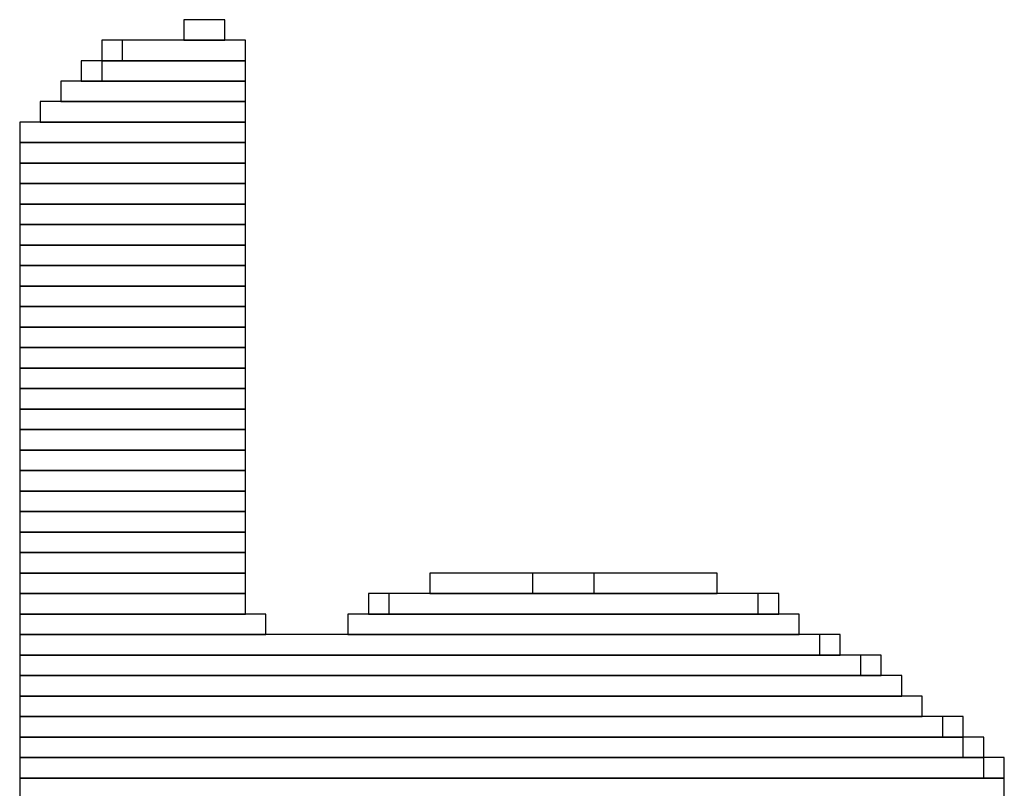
# Model space of a CAD drawing. Header units: millimetres. Extents: x -17 to 295, y -38 to 211.
# Tile 10 of 23: x 15.189 to 16.408, y 191.554 to 192.507. Entities that reach past the tile are written whole.
import ezdxf

# ---------------------------------------------------------------- set-up
doc = ezdxf.new("R2010")
doc.units = ezdxf.units.MM
doc.header["$MEASUREMENT"] = 0

msp = doc.modelspace()

# ---------------------------------------------------------------- linework, layer by layer
at = {"color": 1, "true_color": 0xa00000}
for points in [[(15.3924, 192.5066), (15.3924, 192.4812), (15.4432, 192.4812), (15.4432, 192.5066)], [(15.3924, 192.5066), (15.3924, 192.4812), (15.4432, 192.4812), (15.4432, 192.5066)], [(15.2908, 192.4812), (15.2908, 192.4558), (15.4686, 192.4558), (15.4686, 192.4812)], [(15.2908, 192.4812), (15.2908, 192.4558), (15.4686, 192.4558), (15.4686, 192.4812)], [(15.3162, 192.4812), (15.3162, 192.4558), (15.4686, 192.4558), (15.4686, 192.4812)], [(15.3162, 192.4812), (15.3162, 192.4558), (15.4686, 192.4558), (15.4686, 192.4812)], [(15.2654, 192.4558), (15.2654, 192.4304), (15.4686, 192.4304), (15.4686, 192.4558)], [(15.2654, 192.4558), (15.2654, 192.4304), (15.4686, 192.4304), (15.4686, 192.4558)], [(15.2908, 192.4558), (15.2908, 192.4304), (15.4686, 192.4304), (15.4686, 192.4558)], [(15.2908, 192.4558), (15.2908, 192.4304), (15.4686, 192.4304), (15.4686, 192.4558)], [(15.24, 192.4304), (15.24, 192.405), (15.4686, 192.405), (15.4686, 192.4304)], [(15.24, 192.4304), (15.24, 192.405), (15.4686, 192.405), (15.4686, 192.4304)], [(15.24, 192.4304), (15.24, 192.405), (15.4686, 192.405), (15.4686, 192.4304)], [(15.24, 192.4304), (15.24, 192.405), (15.4686, 192.405), (15.4686, 192.4304)], [(15.2146, 192.405), (15.2146, 192.3796), (15.4686, 192.3796), (15.4686, 192.405)], [(15.2146, 192.405), (15.2146, 192.3796), (15.4686, 192.3796), (15.4686, 192.405)], [(15.2146, 192.405), (15.2146, 192.3796), (15.4686, 192.3796), (15.4686, 192.405)], [(15.2146, 192.405), (15.2146, 192.3796), (15.4686, 192.3796), (15.4686, 192.405)], [(15.1892, 192.3796), (15.1892, 192.3542), (15.4686, 192.3542), (15.4686, 192.3796)], [(15.1892, 192.3796), (15.1892, 192.3542), (15.4686, 192.3542), (15.4686, 192.3796)], [(15.1892, 192.3796), (15.1892, 192.3542), (15.4686, 192.3542), (15.4686, 192.3796)], [(15.1892, 192.3796), (15.1892, 192.3542), (15.4686, 192.3542), (15.4686, 192.3796)], [(15.1892, 192.3542), (15.1892, 192.3288), (15.4686, 192.3288), (15.4686, 192.3542)], [(15.1892, 192.3542), (15.1892, 192.3288), (15.4686, 192.3288), (15.4686, 192.3542)], [(15.1892, 192.3542), (15.1892, 192.3288), (15.4686, 192.3288), (15.4686, 192.3542)], [(15.1892, 192.3542), (15.1892, 192.3288), (15.4686, 192.3288), (15.4686, 192.3542)], [(15.1892, 192.3288), (15.1892, 192.3034), (15.4686, 192.3034), (15.4686, 192.3288)], [(15.1892, 192.3288), (15.1892, 192.3034), (15.4686, 192.3034), (15.4686, 192.3288)], [(15.1892, 192.3288), (15.1892, 192.3034), (15.4686, 192.3034), (15.4686, 192.3288)], [(15.1892, 192.3288), (15.1892, 192.3034), (15.4686, 192.3034), (15.4686, 192.3288)], [(15.1892, 192.3034), (15.1892, 192.278), (15.4686, 192.278), (15.4686, 192.3034)], [(15.1892, 192.3034), (15.1892, 192.278), (15.4686, 192.278), (15.4686, 192.3034)], [(15.1892, 192.3034), (15.1892, 192.278), (15.4686, 192.278), (15.4686, 192.3034)], [(15.1892, 192.3034), (15.1892, 192.278), (15.4686, 192.278), (15.4686, 192.3034)], [(15.1892, 192.278), (15.1892, 192.2526), (15.4686, 192.2526), (15.4686, 192.278)], [(15.1892, 192.278), (15.1892, 192.2526), (15.4686, 192.2526), (15.4686, 192.278)], [(15.1892, 192.278), (15.1892, 192.2526), (15.4686, 192.2526), (15.4686, 192.278)], [(15.1892, 192.278), (15.1892, 192.2526), (15.4686, 192.2526), (15.4686, 192.278)], [(15.1892, 192.2526), (15.1892, 192.2272), (15.4686, 192.2272), (15.4686, 192.2526)], [(15.1892, 192.2526), (15.1892, 192.2272), (15.4686, 192.2272), (15.4686, 192.2526)], [(15.1892, 192.2526), (15.1892, 192.2272), (15.4686, 192.2272), (15.4686, 192.2526)], [(15.1892, 192.2526), (15.1892, 192.2272), (15.4686, 192.2272), (15.4686, 192.2526)], [(15.1892, 192.2272), (15.1892, 192.2018), (15.4686, 192.2018), (15.4686, 192.2272)], [(15.1892, 192.2272), (15.1892, 192.2018), (15.4686, 192.2018), (15.4686, 192.2272)], [(15.1892, 192.2272), (15.1892, 192.2018), (15.4686, 192.2018), (15.4686, 192.2272)], [(15.1892, 192.2272), (15.1892, 192.2018), (15.4686, 192.2018), (15.4686, 192.2272)], [(15.1892, 192.2018), (15.1892, 192.1764), (15.4686, 192.1764), (15.4686, 192.2018)], [(15.1892, 192.2018), (15.1892, 192.1764), (15.4686, 192.1764), (15.4686, 192.2018)], [(15.1892, 192.2018), (15.1892, 192.1764), (15.4686, 192.1764), (15.4686, 192.2018)], [(15.1892, 192.2018), (15.1892, 192.1764), (15.4686, 192.1764), (15.4686, 192.2018)], [(15.1892, 192.1764), (15.1892, 192.151), (15.4686, 192.151), (15.4686, 192.1764)], [(15.1892, 192.1764), (15.1892, 192.151), (15.4686, 192.151), (15.4686, 192.1764)], [(15.1892, 192.1764), (15.1892, 192.151), (15.4686, 192.151), (15.4686, 192.1764)], [(15.1892, 192.1764), (15.1892, 192.151), (15.4686, 192.151), (15.4686, 192.1764)], [(15.1892, 192.151), (15.1892, 192.1256), (15.4686, 192.1256), (15.4686, 192.151)], [(15.1892, 192.151), (15.1892, 192.1256), (15.4686, 192.1256), (15.4686, 192.151)], [(15.1892, 192.151), (15.1892, 192.1256), (15.4686, 192.1256), (15.4686, 192.151)], [(15.1892, 192.151), (15.1892, 192.1256), (15.4686, 192.1256), (15.4686, 192.151)], [(15.1892, 192.1256), (15.1892, 192.1002), (15.4686, 192.1002), (15.4686, 192.1256)], [(15.1892, 192.1256), (15.1892, 192.1002), (15.4686, 192.1002), (15.4686, 192.1256)], [(15.1892, 192.1256), (15.1892, 192.1002), (15.4686, 192.1002), (15.4686, 192.1256)], [(15.1892, 192.1256), (15.1892, 192.1002), (15.4686, 192.1002), (15.4686, 192.1256)], [(15.1892, 192.1002), (15.1892, 192.0748), (15.4686, 192.0748), (15.4686, 192.1002)], [(15.1892, 192.1002), (15.1892, 192.0748), (15.4686, 192.0748), (15.4686, 192.1002)], [(15.1892, 192.1002), (15.1892, 192.0748), (15.4686, 192.0748), (15.4686, 192.1002)], [(15.1892, 192.1002), (15.1892, 192.0748), (15.4686, 192.0748), (15.4686, 192.1002)], [(15.1892, 192.0748), (15.1892, 192.0494), (15.4686, 192.0494), (15.4686, 192.0748)], [(15.1892, 192.0748), (15.1892, 192.0494), (15.4686, 192.0494), (15.4686, 192.0748)], [(15.1892, 192.0748), (15.1892, 192.0494), (15.4686, 192.0494), (15.4686, 192.0748)], [(15.1892, 192.0748), (15.1892, 192.0494), (15.4686, 192.0494), (15.4686, 192.0748)], [(15.1892, 192.0494), (15.1892, 192.024), (15.4686, 192.024), (15.4686, 192.0494)], [(15.1892, 192.0494), (15.1892, 192.024), (15.4686, 192.024), (15.4686, 192.0494)], [(15.1892, 192.0494), (15.1892, 192.024), (15.4686, 192.024), (15.4686, 192.0494)], [(15.1892, 192.0494), (15.1892, 192.024), (15.4686, 192.024), (15.4686, 192.0494)], [(15.1892, 192.024), (15.1892, 191.9986), (15.4686, 191.9986), (15.4686, 192.024)], [(15.1892, 192.024), (15.1892, 191.9986), (15.4686, 191.9986), (15.4686, 192.024)], [(15.1892, 192.024), (15.1892, 191.9986), (15.4686, 191.9986), (15.4686, 192.024)], [(15.1892, 192.024), (15.1892, 191.9986), (15.4686, 191.9986), (15.4686, 192.024)], [(15.1892, 191.9986), (15.1892, 191.9732), (15.4686, 191.9732), (15.4686, 191.9986)], [(15.1892, 191.9986), (15.1892, 191.9732), (15.4686, 191.9732), (15.4686, 191.9986)], [(15.1892, 191.9986), (15.1892, 191.9732), (15.4686, 191.9732), (15.4686, 191.9986)], [(15.1892, 191.9986), (15.1892, 191.9732), (15.4686, 191.9732), (15.4686, 191.9986)], [(15.1892, 191.9732), (15.1892, 191.9478), (15.4686, 191.9478), (15.4686, 191.9732)], [(15.1892, 191.9732), (15.1892, 191.9478), (15.4686, 191.9478), (15.4686, 191.9732)], [(15.1892, 191.9732), (15.1892, 191.9478), (15.4686, 191.9478), (15.4686, 191.9732)], [(15.1892, 191.9732), (15.1892, 191.9478), (15.4686, 191.9478), (15.4686, 191.9732)], [(15.1892, 191.9478), (15.1892, 191.9224), (15.4686, 191.9224), (15.4686, 191.9478)], [(15.1892, 191.9478), (15.1892, 191.9224), (15.4686, 191.9224), (15.4686, 191.9478)], [(15.1892, 191.9478), (15.1892, 191.9224), (15.4686, 191.9224), (15.4686, 191.9478)], [(15.1892, 191.9478), (15.1892, 191.9224), (15.4686, 191.9224), (15.4686, 191.9478)], [(15.1892, 191.9224), (15.1892, 191.897), (15.4686, 191.897), (15.4686, 191.9224)], [(15.1892, 191.9224), (15.1892, 191.897), (15.4686, 191.897), (15.4686, 191.9224)], [(15.1892, 191.9224), (15.1892, 191.897), (15.4686, 191.897), (15.4686, 191.9224)], [(15.1892, 191.9224), (15.1892, 191.897), (15.4686, 191.897), (15.4686, 191.9224)], [(15.1892, 191.897), (15.1892, 191.8716), (15.4686, 191.8716), (15.4686, 191.897)], [(15.1892, 191.897), (15.1892, 191.8716), (15.4686, 191.8716), (15.4686, 191.897)], [(15.1892, 191.897), (15.1892, 191.8716), (15.4686, 191.8716), (15.4686, 191.897)], [(15.1892, 191.897), (15.1892, 191.8716), (15.4686, 191.8716), (15.4686, 191.897)], [(15.1892, 191.8716), (15.1892, 191.8462), (15.4686, 191.8462), (15.4686, 191.8716)], [(15.1892, 191.8716), (15.1892, 191.8462), (15.4686, 191.8462), (15.4686, 191.8716)], [(15.1892, 191.8716), (15.1892, 191.8462), (15.4686, 191.8462), (15.4686, 191.8716)], [(15.1892, 191.8716), (15.1892, 191.8462), (15.4686, 191.8462), (15.4686, 191.8716)], [(15.1892, 191.8462), (15.1892, 191.8208), (15.4686, 191.8208), (15.4686, 191.8462)], [(15.1892, 191.8462), (15.1892, 191.8208), (15.4686, 191.8208), (15.4686, 191.8462)], [(15.1892, 191.8462), (15.1892, 191.8208), (15.4686, 191.8208), (15.4686, 191.8462)], [(15.1892, 191.8462), (15.1892, 191.8208), (15.4686, 191.8208), (15.4686, 191.8462)], [(15.1892, 191.8208), (15.1892, 191.7954), (15.4686, 191.7954), (15.4686, 191.8208)], [(15.1892, 191.8208), (15.1892, 191.7954), (15.4686, 191.7954), (15.4686, 191.8208)], [(15.1892, 191.8208), (15.1892, 191.7954), (15.4686, 191.7954), (15.4686, 191.8208)], [(15.1892, 191.8208), (15.1892, 191.7954), (15.4686, 191.7954), (15.4686, 191.8208)], [(15.6972, 191.8208), (15.6972, 191.7954), (16.0528, 191.7954), (16.0528, 191.8208)], [(15.6972, 191.8208), (15.6972, 191.7954), (16.0528, 191.7954), (16.0528, 191.8208)], [(15.8242, 191.8208), (15.8242, 191.7954), (15.9004, 191.7954), (15.9004, 191.8208)], [(15.8242, 191.8208), (15.8242, 191.7954), (15.9004, 191.7954), (15.9004, 191.8208)], [(15.1892, 191.7954), (15.1892, 191.77), (15.4686, 191.77), (15.4686, 191.7954)], [(15.1892, 191.7954), (15.1892, 191.77), (15.4686, 191.77), (15.4686, 191.7954)], [(15.1892, 191.7954), (15.1892, 191.77), (15.4686, 191.77), (15.4686, 191.7954)], [(15.1892, 191.7954), (15.1892, 191.77), (15.4686, 191.77), (15.4686, 191.7954)], [(15.621, 191.7954), (15.621, 191.77), (16.129, 191.77), (16.129, 191.7954)], [(15.621, 191.7954), (15.621, 191.77), (16.129, 191.77), (16.129, 191.7954)], [(15.6464, 191.7954), (15.6464, 191.77), (16.1036, 191.77), (16.1036, 191.7954)], [(15.6464, 191.7954), (15.6464, 191.77), (16.1036, 191.77), (16.1036, 191.7954)], [(15.1892, 191.77), (15.1892, 191.7446), (15.494, 191.7446), (15.494, 191.77)], [(15.1892, 191.77), (15.1892, 191.7446), (15.494, 191.7446), (15.494, 191.77)], [(15.1892, 191.77), (15.1892, 191.7446), (15.494, 191.7446), (15.494, 191.77)], [(15.1892, 191.77), (15.1892, 191.7446), (15.494, 191.7446), (15.494, 191.77)], [(15.5956, 191.77), (15.5956, 191.7446), (16.1544, 191.7446), (16.1544, 191.77)], [(15.5956, 191.77), (15.5956, 191.7446), (16.1544, 191.7446), (16.1544, 191.77)], [(15.5956, 191.77), (15.5956, 191.7446), (16.1544, 191.7446), (16.1544, 191.77)], [(15.5956, 191.77), (15.5956, 191.7446), (16.1544, 191.7446), (16.1544, 191.77)], [(15.1892, 191.7446), (15.1892, 191.7192), (16.2052, 191.7192), (16.2052, 191.7446)], [(15.1892, 191.7446), (15.1892, 191.7192), (16.1798, 191.7192), (16.1798, 191.7446)], [(15.1892, 191.7446), (15.1892, 191.7192), (16.2052, 191.7192), (16.2052, 191.7446)], [(15.1892, 191.7446), (15.1892, 191.7192), (16.1798, 191.7192), (16.1798, 191.7446)], [(15.1892, 191.7192), (15.1892, 191.6938), (16.256, 191.6938), (16.256, 191.7192)], [(15.1892, 191.7192), (15.1892, 191.6938), (16.2306, 191.6938), (16.2306, 191.7192)], [(15.1892, 191.7192), (15.1892, 191.6938), (16.256, 191.6938), (16.256, 191.7192)], [(15.1892, 191.7192), (15.1892, 191.6938), (16.2306, 191.6938), (16.2306, 191.7192)], [(15.1892, 191.6938), (15.1892, 191.6684), (16.2814, 191.6684), (16.2814, 191.6938)], [(15.1892, 191.6938), (15.1892, 191.6684), (16.2814, 191.6684), (16.2814, 191.6938)], [(15.1892, 191.6938), (15.1892, 191.6684), (16.2814, 191.6684), (16.2814, 191.6938)], [(15.1892, 191.6938), (15.1892, 191.6684), (16.2814, 191.6684), (16.2814, 191.6938)], [(15.1892, 191.6684), (15.1892, 191.643), (16.3068, 191.643), (16.3068, 191.6684)], [(15.1892, 191.6684), (15.1892, 191.643), (16.3068, 191.643), (16.3068, 191.6684)], [(15.1892, 191.6684), (15.1892, 191.643), (16.3068, 191.643), (16.3068, 191.6684)], [(15.1892, 191.6684), (15.1892, 191.643), (16.3068, 191.643), (16.3068, 191.6684)], [(15.1892, 191.643), (15.1892, 191.6176), (16.3576, 191.6176), (16.3576, 191.643)], [(15.1892, 191.643), (15.1892, 191.6176), (16.3322, 191.6176), (16.3322, 191.643)], [(15.1892, 191.643), (15.1892, 191.6176), (16.3576, 191.6176), (16.3576, 191.643)], [(15.1892, 191.643), (15.1892, 191.6176), (16.3322, 191.6176), (16.3322, 191.643)], [(15.1892, 191.6176), (15.1892, 191.5922), (16.383, 191.5922), (16.383, 191.6176)], [(15.1892, 191.6176), (15.1892, 191.5922), (16.3576, 191.5922), (16.3576, 191.6176)], [(15.1892, 191.6176), (15.1892, 191.5922), (16.383, 191.5922), (16.383, 191.6176)], [(15.1892, 191.6176), (15.1892, 191.5922), (16.3576, 191.5922), (16.3576, 191.6176)], [(15.1892, 191.5922), (15.1892, 191.5668), (16.4084, 191.5668), (16.4084, 191.5922)], [(15.1892, 191.5922), (15.1892, 191.5668), (16.383, 191.5668), (16.383, 191.5922)], [(15.1892, 191.5922), (15.1892, 191.5668), (16.4084, 191.5668), (16.4084, 191.5922)], [(15.1892, 191.5922), (15.1892, 191.5668), (16.383, 191.5668), (16.383, 191.5922)], [(15.1892, 191.5668), (15.1892, 191.5414), (16.4084, 191.5414), (16.4084, 191.5668)], [(15.1892, 191.5668), (15.1892, 191.5414), (16.4084, 191.5414), (16.4084, 191.5668)], [(15.1892, 191.5668), (15.1892, 191.5414), (16.4084, 191.5414), (16.4084, 191.5668)], [(15.1892, 191.5668), (15.1892, 191.5414), (16.4084, 191.5414), (16.4084, 191.5668)]]:
    msp.add_lwpolyline(points, close=True, dxfattribs=at)

doc.saveas('drawing.dxf')
